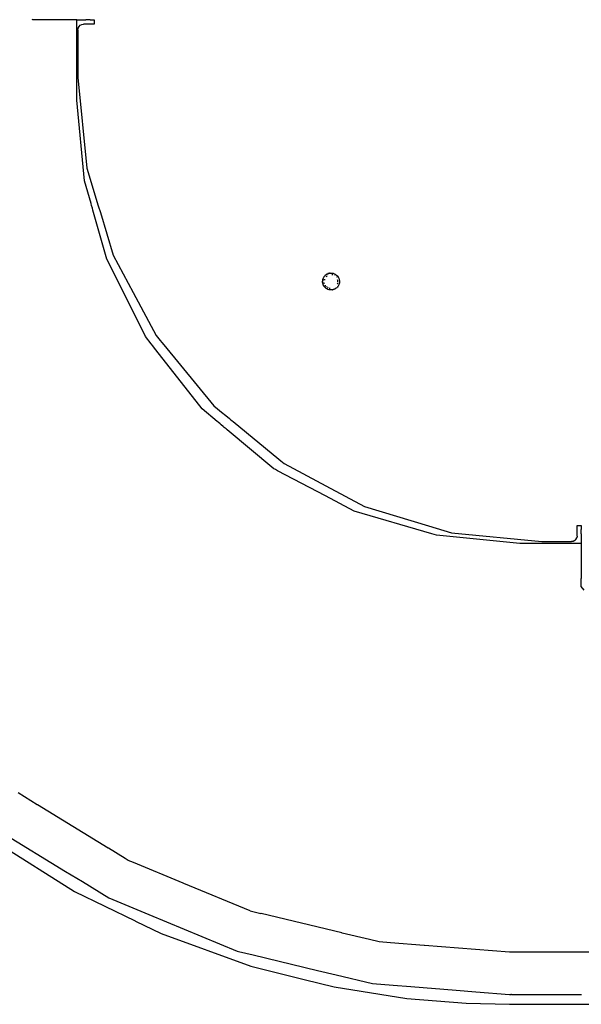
# Model space of a CAD drawing. Extents: x -1073 to 1127, y -1646 to 1793.
# Tile 17 of 39: x -322 to -123, y 243 to 593. Entities that reach past the tile are written whole.
import ezdxf

# ---------------------------------------------------------------- set-up
doc = ezdxf.new("R2010")
doc.units = 0
doc.layers.get('0').update_dxf_attribs({"linetype": 'CONTINUOUS'})

msp = doc.modelspace()

# ---------------------------------------------------------------- linework, layer by layer
for p, q in [((-317.66, 593.04), (-317.91, 593.23)), ((-314.72, 593.04), (-317.66, 593.04)), ((-312.67, 593.04), (-314.72, 593.04)), ((-310.81, 593.04), (-312.67, 593.04)), ((-302.06, 593.04), (-310.81, 593.04)), ((-302.06, 564.46), (-302.06, 593.04)), ((-302.06, 593.04), (-298.85, 593.04)), ((-298.66, 593.04), (-298.85, 593.04)), ((-298.33, 593.04), (-298.66, 593.04)), ((-297.88, 593.04), (-298.33, 593.04)), ((-297.38, 593.04), (-297.88, 593.04)), ((-297.38, 593.04), (-295.88, 593.04)), ((-295.88, 593.04), (-295.88, 591.54)), ((-301.66, 589.54), (-301.57, 590.15)), ((-301.66, 589.54), (-301.66, 572.54)), ((-301.57, 590.15), (-301.28, 590.71)), ((-301.28, 590.71), (-300.84, 591.15)), ((-300.84, 591.15), (-300.28, 591.44)), ((-300.28, 591.44), (-299.66, 591.54)), ((-295.88, 591.54), (-299.66, 591.54)), ((-301.66, 572.54), (-298.49, 540.35)), ((-299.3, 535.84), (-302.06, 564.46)), ((-298.49, 540.35), (-294.43, 526.95)), ((-297, 527.76), (-299.3, 535.84)), ((-296.81, 527.09), (-297, 527.76)), ((-296.52, 526.08), (-296.81, 527.09)), ((-296.33, 525.39), (-296.52, 526.08)), ((-291.38, 508), (-296.33, 525.39)), ((-294.43, 526.95), (-294.23, 526.29)), ((-294.23, 526.29), (-293.92, 525.27)), ((-293.92, 525.27), (-293.71, 524.59)), ((-293.71, 524.59), (-289.1, 509.39)), ((-285.38, 495.96), (-291.38, 508)), ((-289.1, 509.39), (-282.04, 496.19)), ((-214.61, 500.58), (-214.52, 500.92)), ((-214.52, 500.92), (-214.5, 500.98)), ((-214.5, 500.98), (-214.45, 501.15)), ((-214.45, 501.15), (-214.39, 501.28)), ((-214.39, 501.28), (-214.37, 501.33)), ((-214.38, 500.64), (-214.38, 500.71)), ((-214.38, 500.42), (-214.38, 500.64)), ((-214.37, 501.33), (-214.33, 501.39)), ((-214.33, 501.39), (-214.26, 501.54)), ((-214.26, 501.54), (-214.09, 501.76)), ((-214.23, 501.54), (-214.09, 501.76)), ((-214.17, 501.55), (-214.09, 501.76)), ((-214.09, 501.76), (-214.08, 501.79)), ((-214.08, 501.79), (-213.99, 501.89)), ((-214, 500.77), (-214.04, 500.5)), ((-213.96, 500.85), (-214, 500.77)), ((-213.99, 501.89), (-213.94, 501.98)), ((-213.94, 501.98), (-213.92, 502.02)), ((-213.92, 502.02), (-213.87, 502.06)), ((-213.87, 502.06), (-213.71, 502.23)), ((-213.71, 502.23), (-213.64, 502.31)), ((-213.7, 502.2), (-213.68, 502.22)), ((-213.68, 502.22), (-213.64, 502.31)), ((-213.64, 502.31), (-213.62, 502.34)), ((-213.62, 502.34), (-213.59, 502.37)), ((-213.59, 502.37), (-213.57, 502.39)), ((-213.57, 502.39), (-213.53, 502.4)), ((-213.52, 502.45), (-213.53, 502.4)), ((-213.47, 502.43), (-213.53, 502.4)), ((-213.52, 502.45), (-213.47, 502.43)), ((-213.44, 502.45), (-213.47, 502.43)), ((-213.38, 502.48), (-213.44, 502.45)), ((-213.38, 502.48), (-213.36, 502.51)), ((-213.25, 501.86), (-213.37, 501.76)), ((-213.36, 502.51), (-213.33, 502.52)), ((-213.33, 502.52), (-213.3, 502.55)), ((-213.23, 502.56), (-213.3, 502.55)), ((-213.21, 501.9), (-213.25, 501.86)), ((-213.18, 502.61), (-213.24, 502.61)), ((-213.24, 502.61), (-213.23, 502.56)), ((-213.18, 501.96), (-213.21, 501.9)), ((-213.1, 502.64), (-213.18, 502.61)), ((-213.12, 501.98), (-213.18, 501.96)), ((-213.1, 502), (-213.12, 501.98)), ((-213.1, 502.64), (-212.99, 502.76)), ((-213.1, 502.64), (-212.99, 502.7)), ((-212.99, 502.76), (-212.94, 502.75)), ((-212.97, 502.72), (-212.99, 502.7)), ((-212.97, 502.72), (-212.94, 502.75)), ((-212.94, 502.75), (-212.83, 502.79)), ((-212.84, 502.85), (-212.77, 502.89)), ((-212.83, 502.79), (-212.84, 502.85)), ((-212.75, 502.83), (-212.83, 502.79)), ((-212.77, 502.89), (-212.75, 502.83)), ((-212.7, 502.84), (-212.75, 502.83)), ((-212.7, 502.84), (-212.65, 502.86)), ((-212.65, 502.86), (-212.56, 502.9)), ((-212.53, 502.9), (-212.56, 502.9)), ((-212.53, 502.9), (-212.49, 502.92)), ((-212.43, 502.95), (-212.49, 502.92)), ((-212.35, 502.96), (-212.43, 502.95)), ((-212.35, 502.96), (-212.22, 502.98)), ((-212.22, 502.98), (-212.17, 502.99)), ((-212.17, 502.99), (-212.14, 503)), ((-212.02, 503.02), (-212.14, 503)), ((-212.12, 502.97), (-212.02, 503.02)), ((-211.96, 503.02), (-212.02, 503.02)), ((-211.96, 503.02), (-211.91, 503.04)), ((-211.91, 503.04), (-211.87, 503.03)), ((-211.87, 503.03), (-211.8, 503.02)), ((-211.87, 503.03), (-211.83, 503.02)), ((-211.8, 503.02), (-211.76, 503.03)), ((-211.8, 503.02), (-211.76, 503.01)), ((-211.76, 503.03), (-211.7, 503.03)), ((-211.76, 503.01), (-211.7, 503.03)), ((-211.76, 503.01), (-211.7, 503)), ((-211.7, 503.03), (-211.26, 503.01)), ((-211.11, 502.42), (-211.38, 502.44)), ((-211.32, 502.93), (-211.24, 502.92)), ((-211.28, 502.98), (-211.26, 502.98)), ((-211.26, 503.01), (-211.07, 502.96)), ((-211.26, 502.98), (-211.07, 502.96)), ((-211.24, 502.92), (-211.2, 502.91)), ((-211.2, 502.91), (-211.06, 502.89)), ((-211.02, 502.38), (-211.11, 502.42)), ((-211.07, 502.96), (-211, 502.95)), ((-211.06, 502.89), (-210.98, 502.84)), ((-211, 502.95), (-210.94, 502.95)), ((-210.98, 502.84), (-210.94, 502.82)), ((-210.94, 502.95), (-210.83, 502.91)), ((-210.94, 502.82), (-210.9, 502.79)), ((-210.9, 502.79), (-210.86, 502.77)), ((-210.83, 502.91), (-210.42, 502.77)), ((-210.42, 502.77), (-210.29, 502.69)), ((-210.41, 502.74), (-210.29, 502.69)), ((-210.36, 502.48), (-210.31, 502.45)), ((-210.31, 502.45), (-210.29, 502.43)), ((-210.29, 502.69), (-210.18, 502.65)), ((-210.29, 502.43), (-210.22, 502.35)), ((-210.22, 502.35), (-210.16, 502.28)), ((-210.18, 502.65), (-210.04, 502.54)), ((-210.04, 502.54), (-209.7, 502.28)), ((-209.73, 501.73), (-209.73, 501.66)), ((-209.73, 501.66), (-209.69, 501.62)), ((-209.7, 502.28), (-209.58, 502.15)), ((-209.58, 502.15), (-209.53, 502.15)), ((-209.58, 502.15), (-209.55, 502.12)), ((-209.55, 502.12), (-209.48, 502.08)), ((-209.53, 502.15), (-209.48, 502.08)), ((-209.48, 502.08), (-209.39, 501.95)), ((-209.39, 501.95), (-209.13, 501.61)), ((-209.24, 500.39), (-209.32, 500.65)), ((-209.13, 501.61), (-209.04, 501.5)), ((-209.04, 501.5), (-209.02, 501.44)), ((-209.02, 501.44), (-209, 501.38)), ((-209, 501.38), (-208.93, 501.21)), ((-209, 501.38), (-208.91, 501.22)), ((-208.91, 501.22), (-208.77, 500.81)), ((-208.77, 500.81), (-208.75, 500.74)), ((-208.75, 500.74), (-208.74, 500.62)), ((-214.66, 500.01), (-214.62, 500.51)), ((-214.66, 500.01), (-214.64, 499.98)), ((-214.65, 499.74), (-214.64, 499.98)), ((-214.62, 499.62), (-214.65, 499.74)), ((-214.62, 500.56), (-214.61, 500.58)), ((-214.62, 500.51), (-214.62, 500.56)), ((-214.6, 499.41), (-214.62, 499.62)), ((-214.51, 499.15), (-214.6, 499.41)), ((-214.46, 498.95), (-214.51, 499.15)), ((-214.43, 498.9), (-214.46, 498.95)), ((-214.41, 498.86), (-214.43, 498.9)), ((-214.13, 498.35), (-214.41, 498.86)), ((-214.17, 499.54), (-214.2, 499.63)), ((-214.14, 499.45), (-214.17, 499.54)), ((-214.14, 499.45), (-214.12, 499.39)), ((-214.06, 498.23), (-214.13, 498.35)), ((-213.97, 498.14), (-214.06, 498.23)), ((-213.92, 498.09), (-213.97, 498.14)), ((-213.74, 497.9), (-213.92, 498.09)), ((-213.76, 497.89), (-213.92, 498.09)), ((-213.57, 497.74), (-213.76, 497.89)), ((-213.73, 498.75), (-213.69, 498.67)), ((-213.69, 498.67), (-213.58, 498.56)), ((-213.58, 498.56), (-213.51, 498.47)), ((-213.48, 497.65), (-213.57, 497.74)), ((-213.41, 497.61), (-213.48, 497.65)), ((-213.36, 497.57), (-213.41, 497.61)), ((-213.3, 497.52), (-213.36, 497.57)), ((-212.77, 497.25), (-213.3, 497.52)), ((-213.29, 498.23), (-213.26, 498.2)), ((-212.96, 497.99), (-212.74, 497.84)), ((-212.71, 497.23), (-212.77, 497.25)), ((-212.74, 497.84), (-212.65, 497.81)), ((-212.35, 497.12), (-212.71, 497.23)), ((-212.16, 497.1), (-212.34, 497.14)), ((-212.3, 497.7), (-212.26, 497.69)), ((-212.26, 497.69), (-212.12, 497.66)), ((-212.09, 497.65), (-212.02, 497.62)), ((-210.91, 497.16), (-211.05, 497.12)), ((-210.64, 497.24), (-210.91, 497.16)), ((-210.61, 497.23), (-210.91, 497.16)), ((-210.45, 497.3), (-210.61, 497.23)), ((-210.38, 497.32), (-210.45, 497.3)), ((-210.34, 497.35), (-210.38, 497.32)), ((-210.21, 497.41), (-210.34, 497.35)), ((-210.15, 497.45), (-210.21, 497.41)), ((-209.85, 497.65), (-210.15, 497.45)), ((-209.75, 497.74), (-209.85, 497.65)), ((-209.7, 497.77), (-209.75, 497.74)), ((-209.7, 497.77), (-209.53, 497.96)), ((-209.54, 498.84), (-209.52, 498.89)), ((-209.28, 498.28), (-209.53, 497.96)), ((-209.38, 499.23), (-209.28, 499.48)), ((-209.28, 499.48), (-209.28, 499.57)), ((-209.24, 498.29), (-209.28, 498.28)), ((-209.25, 499.93), (-209.25, 500.12)), ((-209.24, 500.3), (-209.24, 500.39)), ((-209.16, 498.38), (-209.24, 498.29)), ((-209.13, 498.44), (-209.16, 498.38)), ((-209.05, 498.58), (-209.13, 498.44)), ((-209, 498.66), (-209.05, 498.58)), ((-208.83, 499.06), (-209, 498.66)), ((-208.81, 499.12), (-208.83, 499.06)), ((-208.8, 499.16), (-208.81, 499.12)), ((-208.74, 499.38), (-208.8, 499.16)), ((-208.74, 500.62), (-208.71, 500.36)), ((-208.74, 500.62), (-208.68, 500.37)), ((-208.7, 499.73), (-208.74, 499.49)), ((-208.71, 499.49), (-208.74, 499.38)), ((-208.7, 499.73), (-208.71, 499.49)), ((-208.69, 499.94), (-208.7, 499.73)), ((-208.67, 499.92), (-208.7, 499.73)), ((-208.68, 500.19), (-208.69, 499.94)), ((-208.68, 500.37), (-208.68, 500.19)), ((-277.65, 480.46), (-285.38, 495.96)), ((-282.04, 496.19), (-273.86, 480.87)), ((-212.16, 497.1), (-212.35, 497.12)), ((-212.03, 497.06), (-212.16, 497.1)), ((-211.98, 497.05), (-212.03, 497.06)), ((-211.92, 497.05), (-211.98, 497.05)), ((-211.5, 497.07), (-211.92, 497.05)), ((-211.48, 497.04), (-211.92, 497.05)), ((-211.37, 497.06), (-211.48, 497.04)), ((-211.23, 497.08), (-211.37, 497.06)), ((-211.16, 497.08), (-211.23, 497.08)), ((-211.16, 497.08), (-211.05, 497.12)), ((-275.62, 477.87), (-277.65, 480.46)), ((-273.86, 480.87), (-272.4, 479.09)), ((-275.06, 477.15), (-275.62, 477.87)), ((-274.45, 476.37), (-275.06, 477.15)), ((-262.24, 460.76), (-274.45, 476.37)), ((-272.4, 479.09), (-271.8, 478.36)), ((-271.8, 478.36), (-271.16, 477.58)), ((-271.16, 477.58), (-259.27, 463.1)), ((-259.27, 463.1), (-253.34, 455.86)), ((-257.54, 454.75), (-262.24, 460.76)), ((-253.34, 455.86), (-250, 453.13)), ((-252.21, 450.31), (-257.54, 454.75)), ((-250, 453.13), (-249.64, 452.83)), ((-249.64, 452.83), (-248.94, 452.26)), ((-248.94, 452.26), (-248.54, 451.93)), ((-248.54, 451.93), (-247.83, 451.35)), ((-251.83, 449.99), (-252.21, 450.31)), ((-251.15, 449.42), (-251.83, 449.99)), ((-250.72, 449.07), (-251.15, 449.42)), ((-250.03, 448.49), (-250.72, 449.07)), ((-249.61, 448.14), (-250.03, 448.49)), ((-248.99, 447.63), (-249.61, 448.14)), ((-247.83, 451.35), (-247.43, 451.02)), ((-247.43, 451.02), (-246.8, 450.5)), ((-246.8, 450.5), (-246.46, 450.22)), ((-246.46, 450.22), (-230.23, 436.9)), ((-248.63, 447.32), (-248.99, 447.63)), ((-231.97, 433.44), (-248.63, 447.32)), ((-230.23, 436.9), (-229.52, 436.32)), ((-229.52, 436.32), (-228.33, 435.34)), ((-228.33, 435.34), (-213.49, 427.41)), ((-231.4, 433.14), (-231.97, 433.44)), ((-230.65, 432.75), (-231.4, 433.14)), ((-213.65, 423.81), (-230.65, 432.75)), ((-213.49, 427.41), (-199.81, 420.1)), ((-203.41, 418.42), (-213.65, 423.81)), ((-175.84, 410.32), (-203.41, 418.42)), ((-199.81, 420.1), (-176.99, 413.17)), ((-176.99, 413.17), (-168.85, 410.71)), ((-124.16, 413.32), (-122.66, 413.32)), ((-124.16, 409.54), (-124.16, 413.32)), ((-122.66, 413.32), (-122.66, 411.82)), ((-174.12, 409.81), (-175.84, 410.32)), ((-144.54, 406.94), (-174.12, 409.81)), ((-168.85, 410.71), (-136.66, 407.54)), ((-122.66, 411.32), (-122.66, 411.82)), ((-122.66, 410.87), (-122.66, 411.32)), ((-122.66, 410.54), (-122.66, 410.87)), ((-122.66, 410.35), (-122.66, 410.54)), ((-122.66, 410.35), (-122.66, 406.94)), ((-122.66, 406.94), (-144.54, 406.94)), ((-136.66, 407.54), (-126.16, 407.54)), ((-125.55, 407.63), (-126.16, 407.54)), ((-124.99, 407.92), (-125.55, 407.63)), ((-124.55, 408.36), (-124.99, 407.92)), ((-124.55, 408.36), (-124.26, 408.92)), ((-124.16, 409.54), (-124.26, 408.92)), ((-122.66, 406.94), (-122.66, 400.33)), ((-122.66, 400.33), (-122.66, 396.35)), ((-122.66, 396.35), (-122.66, 394.76)), ((-122.66, 394.76), (-122.66, 394.48)), ((-122.66, 391.54), (-122.66, 394.48)), ((-121.68, 390.26), (-122.66, 391.54)), ((-316.13, 314.01), (-322.97, 318.2)), ((-316.02, 313.94), (-316.13, 314.01)), ((-290.95, 298.58), (-316.02, 313.94)), ((-331.81, 301.43), (-302.85, 283.19)), ((-328.46, 304.02), (-306.07, 290.3)), ((-290.84, 298.51), (-290.95, 298.58)), ((-284.87, 294.85), (-290.84, 298.51)), ((-283.86, 294.23), (-284.87, 294.85)), ((-281.88, 293.41), (-283.86, 294.23)), ((-264.23, 286.1), (-281.88, 293.41)), ((-306.07, 290.3), (-300.11, 286.65)), ((-300.11, 286.65), (-290.67, 280.87)), ((-264.07, 286.04), (-264.23, 286.1)), ((-240.37, 276.22), (-264.07, 286.04)), ((-302.85, 283.19), (-281.36, 272.7)), ((-290.67, 280.87), (-276.46, 274.98)), ((-276.46, 274.98), (-270.19, 272.39)), ((-240.37, 276.22), (-236.57, 275.31)), ((-236.51, 275.29), (-236.57, 275.31)), ((-207.82, 268.4), (-236.51, 275.29)), ((-281.36, 272.7), (-281.15, 272.6)), ((-281.15, 272.6), (-272.08, 268.17)), ((-270.19, 272.39), (-245, 261.95)), ((-272.08, 268.17), (-240.14, 256.63)), ((-207.69, 268.37), (-207.82, 268.4)), ((-197.98, 266.04), (-207.69, 268.37)), ((-194.59, 265.23), (-197.98, 266.04)), ((-190.57, 264.91), (-194.59, 265.23)), ((-178.56, 263.97), (-190.57, 264.91)), ((-178.43, 263.96), (-178.56, 263.97)), ((-148.17, 261.58), (-178.43, 263.96)), ((-245, 261.95), (-244.63, 261.86)), ((-244.63, 261.86), (-239.38, 260.6)), ((-239.38, 260.6), (-216.52, 255.11)), ((-147.68, 261.54), (-148.17, 261.58)), ((-144.72, 261.54), (-147.68, 261.54)), ((-138.62, 261.54), (-144.72, 261.54)), ((-122.77, 261.54), (-138.62, 261.54)), ((-91.07, 261.54), (-122.77, 261.54)), ((-240.14, 256.63), (-221.16, 251.87)), ((-216.52, 255.11), (-209.89, 253.52)), ((-209.89, 253.52), (-196.94, 250.41)), ((-221.16, 251.87), (-210.51, 249.21)), ((-210.51, 249.21), (-184.69, 245.14)), ((-196.94, 250.41), (-189.55, 249.83)), ((-189.55, 249.83), (-183.25, 249.34)), ((-183.25, 249.34), (-167.13, 248.07)), ((-184.69, 245.14), (-163.6, 243.42)), ((-167.13, 248.07), (-160.11, 247.52)), ((-160.11, 247.52), (-148.16, 246.58)), ((-148.16, 246.58), (-147.66, 246.54)), ((-147.51, 246.54), (-147.66, 246.54)), ((-147.51, 246.54), (-146.36, 246.54)), ((-146.36, 246.54), (-143.37, 246.54)), ((-143.37, 246.54), (-122.64, 246.54)), ((-163.6, 243.42), (-148.16, 243.04)), ((-148.16, 243.04), (-108.83, 243.04))]:
    msp.add_line(p, q)

doc.saveas('drawing.dxf')
